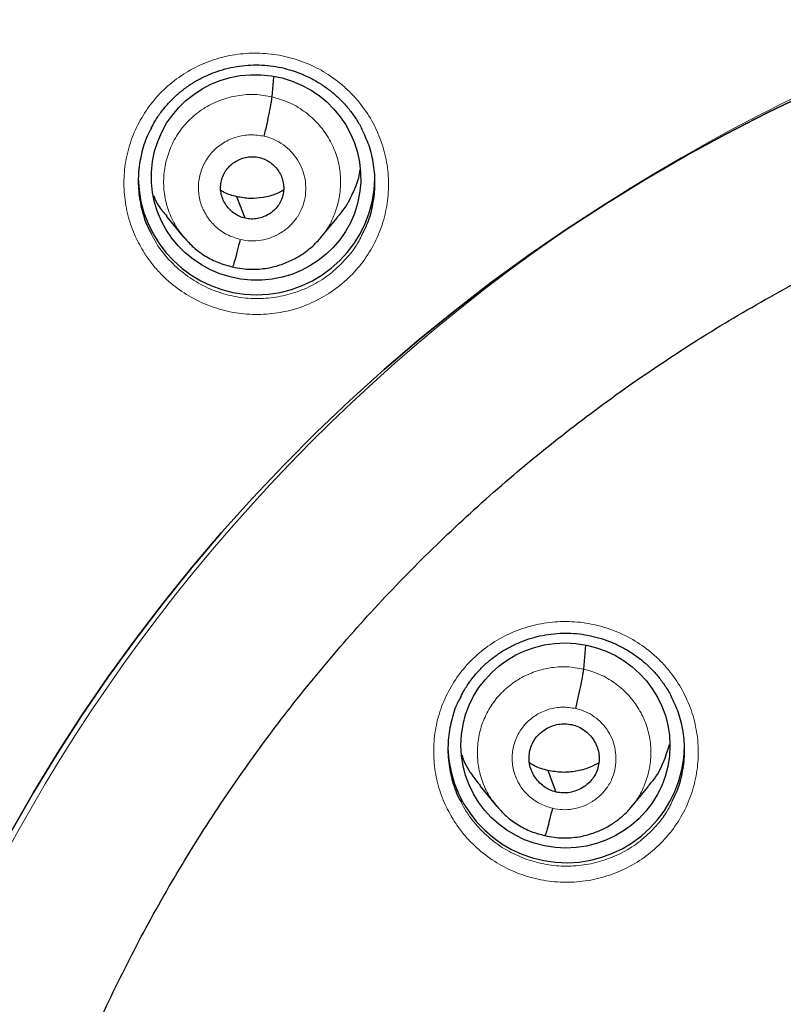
# Model space of a CAD drawing. Header units: millimetres. Extents: x 8 to 2427, y 12 to 2587.
# Tile 123 of 153: x 1073 to 1084, y 1853 to 1867. Entities that reach past the tile are written whole.
import ezdxf

# ---------------------------------------------------------------- set-up
doc = ezdxf.new("R2010")
doc.units = ezdxf.units.MM

msp = doc.modelspace()

# ---------------------------------------------------------------- linework, layer by layer
at = {"color": 7, "linetype": 'Continuous', "lineweight": 30}
for p, q in [((1076.648, 1865.585), (1076.674, 1865.875)), ((1075.131, 1863.866), (1075.377, 1863.57)), ((1077.342, 1863.557), (1077.587, 1863.849)), ((1075.37, 1863.579), (1075.386, 1863.562)), ((1075.388, 1863.565), (1075.381, 1863.573)), ((1081.123, 1857.362), (1081.153, 1857.705)), ((1079.63, 1855.687), (1079.876, 1855.39)), ((1081.805, 1855.378), (1082.049, 1855.672)), ((1079.869, 1855.399), (1079.884, 1855.383)), ((1079.886, 1855.385), (1079.88, 1855.393))]:
    msp.add_line(p, q, dxfattribs=at)
at = {"color": 252, "linetype": 'Continuous', "lineweight": 0}
for p, q in [((1075.401, 1863.548), (1075.388, 1863.565)), ((1076.075, 1863.139), (1075.931, 1863.187)), ((1079.905, 1855.361), (1079.886, 1855.385)), ((1080.561, 1854.967), (1080.418, 1855.015))]:
    msp.add_line(p, q, dxfattribs=at)
at = {"color": 7, "linetype": 'Continuous', "lineweight": 30, "flags": 128}
for points in [[(1072.893, 1855.018), (1073.221, 1855.589), (1073.564, 1856.152), (1073.921, 1856.706), (1074.293, 1857.25), (1074.68, 1857.785), (1075.081, 1858.309), (1075.495, 1858.823), (1075.923, 1859.326), (1076.365, 1859.818), (1076.819, 1860.298), (1077.287, 1860.767), (1077.766, 1861.223), (1078.258, 1861.667), (1078.761, 1862.098), (1079.275, 1862.515), (1079.801, 1862.92), (1080.337, 1863.311), (1080.884, 1863.687), (1081.44, 1864.05), (1082.006, 1864.398), (1082.581, 1864.732), (1083.164, 1865.05), (1083.756, 1865.354), (1084.356, 1865.642)], [(1084.356, 1865.642), (1083.756, 1865.354), (1083.164, 1865.05), (1082.581, 1864.732), (1082.006, 1864.398), (1081.44, 1864.05), (1080.884, 1863.687), (1080.337, 1863.311), (1079.801, 1862.92), (1079.275, 1862.515), (1078.761, 1862.098), (1078.258, 1861.667), (1077.766, 1861.223), (1077.287, 1860.767), (1076.819, 1860.298), (1076.365, 1859.818), (1075.923, 1859.326), (1075.495, 1858.823), (1075.081, 1858.309), (1074.68, 1857.785), (1074.293, 1857.25), (1073.921, 1856.706), (1073.564, 1856.152), (1073.221, 1855.589), (1072.893, 1855.018)], [(1076.259, 1863.841), (1076.193, 1864.014), (1076.142, 1864.15)], [(1080.728, 1855.595), (1080.663, 1855.769), (1080.611, 1855.905)]]:
    msp.add_lwpolyline(points, dxfattribs=at)
at = {"color": 252, "linetype": 'Continuous', "lineweight": 0}
msp.add_arc((1095.245, 1842.664), 25.455, 359.5944, 180.1892, dxfattribs=at)
at = {"color": 7, "linetype": 'Continuous', "lineweight": 30}
for centre, start, end in [((1076.425, 1864.442), 180.8344, 359.1656), ((1080.873, 1856.28), 181.8781, 359.1564)]:
    msp.add_arc(centre, 1.7, start, end, dxfattribs=at)
for centre, major_axis, ratio in [((1076.417, 1864.427), (1.488, -0.227), 0.981562), ((1080.861, 1856.265), (1.494, -0.152), 0.980973)]:
    msp.add_ellipse(centre, major_axis=major_axis, ratio=ratio, dxfattribs=at)
at = {"color": 252, "linetype": 'Continuous', "lineweight": 0}
for points, knots in [([(1095.404, 1891.756), (1094.012, 1891.721), (1091.229, 1891.651), (1087.086, 1891.088), (1083.008, 1890.193), (1079.028, 1888.94), (1075.175, 1887.349), (1071.481, 1885.43), (1067.975, 1883.198), (1064.683, 1880.67), (1061.632, 1877.866), (1058.845, 1874.808), (1056.344, 1871.521), (1054.149, 1868.03), (1052.277, 1864.361), (1050.743, 1860.545), (1049.559, 1856.61), (1048.731, 1852.588), (1048.281, 1848.511), (1048.164, 1844.803), (1048.36, 1842.474), (1048.441, 1841.507)], [0, 0, 0, 0, 0.053447, 0.106895, 0.160342, 0.213789, 0.267237, 0.320684, 0.374131, 0.427578, 0.481026, 0.534473, 0.58792, 0.641368, 0.694815, 0.748262, 0.80171, 0.855157, 0.908604, 0.962052, 1, 1, 1, 1]), ([(1074.81, 1863.346), (1074.767, 1863.42), (1074.671, 1863.586), (1074.573, 1863.869), (1074.517, 1864.182), (1074.517, 1864.5), (1074.569, 1864.814), (1074.676, 1865.113), (1074.83, 1865.391), (1075.031, 1865.638), (1075.271, 1865.849), (1075.543, 1866.016), (1075.84, 1866.137), (1076.153, 1866.205), (1076.474, 1866.221), (1076.793, 1866.183), (1077.102, 1866.094), (1077.392, 1865.954), (1077.621, 1865.791), (1077.796, 1865.627), (1077.953, 1865.446), (1078.106, 1865.211), (1078.233, 1864.918), (1078.307, 1864.608), (1078.329, 1864.29), (1078.295, 1863.974), (1078.21, 1863.668), (1078.072, 1863.382), (1077.888, 1863.122), (1077.662, 1862.897), (1077.402, 1862.712), (1077.113, 1862.574), (1076.805, 1862.485), (1076.486, 1862.45), (1076.165, 1862.467), (1075.851, 1862.538), (1075.553, 1862.659), (1075.28, 1862.828), (1075.071, 1863.012), (1074.917, 1863.188), (1074.845, 1863.293), (1074.81, 1863.346)], [0, 0, 0, 0, 0.021645, 0.048528, 0.075411, 0.102281, 0.129151, 0.155996, 0.182841, 0.209662, 0.236483, 0.263291, 0.290098, 0.316909, 0.343719, 0.370548, 0.397377, 0.424231, 0.451085, 0.46788, 0.484676, 0.511551, 0.538427, 0.565303, 0.592179, 0.619042, 0.645904, 0.672742, 0.699579, 0.726394, 0.753209, 0.780016, 0.806823, 0.833637, 0.860452, 0.887288, 0.914125, 0.940987, 0.967849, 0.983924, 1, 1, 1, 1]), ([(1075.381, 1863.573), (1075.346, 1863.615), (1075.259, 1863.72), (1075.164, 1863.92), (1075.098, 1864.158), (1075.083, 1864.406), (1075.116, 1864.651), (1075.195, 1864.885), (1075.318, 1865.101), (1075.483, 1865.287), (1075.682, 1865.437), (1075.907, 1865.546), (1076.15, 1865.609), (1076.401, 1865.629), (1076.565, 1865.6), (1076.648, 1865.585)], [0, 0, 0, 0, 0.051531, 0.130587, 0.209576, 0.288524, 0.367577, 0.446627, 0.525571, 0.604558, 0.683613, 0.762678, 0.841773, 0.920835, 1, 1, 1, 1]), ([(1076.648, 1865.585), (1076.728, 1865.562), (1076.889, 1865.516), (1077.105, 1865.387), (1077.294, 1865.224), (1077.448, 1865.027), (1077.559, 1864.805), (1077.624, 1864.565), (1077.639, 1864.318), (1077.607, 1864.072), (1077.525, 1863.84), (1077.437, 1863.669), (1077.364, 1863.589), (1077.346, 1863.57)], [0, 0, 0, 0, 0.0971406, 0.1941502, 0.2912012, 0.3882178, 0.4852225, 0.5821451, 0.6790192, 0.7760203, 0.873018, 0.9698853, 1, 1, 1, 1]), ([(1076.188, 1863.536), (1076.123, 1863.556), (1075.994, 1863.596), (1075.829, 1863.717), (1075.699, 1863.872), (1075.615, 1864.055), (1075.581, 1864.254), (1075.6, 1864.454), (1075.672, 1864.642), (1075.79, 1864.805), (1075.947, 1864.933), (1076.133, 1865.015), (1076.335, 1865.05), (1076.468, 1865.029), (1076.535, 1865.019)], [0, 0, 0, 0, 0.083334, 0.166666, 0.249998, 0.333329, 0.416665, 0.5, 0.583333, 0.666663, 0.75, 0.833335, 0.916666, 1, 1, 1, 1]), ([(1076.535, 1865.019), (1076.584, 1865.005), (1076.681, 1864.977), (1076.812, 1864.899), (1076.926, 1864.8), (1077.019, 1864.681), (1077.086, 1864.546), (1077.125, 1864.401), (1077.136, 1864.251), (1077.118, 1864.102), (1077.078, 1863.979), (1077.038, 1863.904), (1077.015, 1863.868), (1077.003, 1863.85), (1076.993, 1863.837), (1076.981, 1863.82), (1076.957, 1863.789), (1076.915, 1863.742), (1076.864, 1863.695), (1076.815, 1863.658), (1076.743, 1863.611), (1076.636, 1863.559), (1076.49, 1863.52), (1076.337, 1863.508), (1076.237, 1863.526), (1076.188, 1863.536)], [0, 0, 0, 0, 0.062594, 0.124975, 0.187333, 0.249627, 0.311862, 0.374268, 0.436881, 0.499529, 0.562173, 0.597215, 0.606392, 0.615564, 0.624733, 0.626526, 0.642237, 0.673451, 0.704738, 0.728651, 0.749879, 0.81238, 0.874899, 0.937373, 1, 1, 1, 1]), ([(1074.914, 1863.614), (1074.937, 1863.57), (1075.012, 1863.424), (1075.177, 1863.221), (1075.406, 1863.019), (1075.65, 1862.867), (1075.917, 1862.758), (1076.197, 1862.695), (1076.485, 1862.679), (1076.77, 1862.711), (1077.046, 1862.79), (1077.304, 1862.913), (1077.537, 1863.078), (1077.737, 1863.28), (1077.875, 1863.463), (1077.929, 1863.583), (1077.944, 1863.616)], [0, 0, 0, 0, 0.04031, 0.131568, 0.207917, 0.284266, 0.36052, 0.436774, 0.51297, 0.589166, 0.665333, 0.7415, 0.81769, 0.89388, 0.970134, 1, 1, 1, 1]), ([(1079.262, 1855.179), (1079.219, 1855.251), (1079.124, 1855.415), (1079.025, 1855.694), (1078.967, 1856.006), (1078.965, 1856.323), (1079.015, 1856.636), (1079.12, 1856.936), (1079.273, 1857.214), (1079.472, 1857.462), (1079.71, 1857.674), (1079.982, 1857.843), (1080.278, 1857.965), (1080.591, 1858.036), (1080.912, 1858.054), (1081.232, 1858.019), (1081.541, 1857.932), (1081.831, 1857.794), (1082.062, 1857.633), (1082.238, 1857.471), (1082.396, 1857.291), (1082.549, 1857.058), (1082.678, 1856.767), (1082.754, 1856.458), (1082.778, 1856.142), (1082.746, 1855.826), (1082.663, 1855.52), (1082.527, 1855.233), (1082.345, 1854.973), (1082.12, 1854.747), (1081.861, 1854.561), (1081.573, 1854.421), (1081.265, 1854.33), (1080.946, 1854.292), (1080.625, 1854.307), (1080.31, 1854.376), (1080.011, 1854.494), (1079.737, 1854.662), (1079.527, 1854.844), (1079.37, 1855.02), (1079.298, 1855.126), (1079.262, 1855.179)], [0, 0, 0, 0, 0.021166, 0.048028, 0.07489, 0.101744, 0.128597, 0.155439, 0.182281, 0.209112, 0.235944, 0.262771, 0.289598, 0.316429, 0.34326, 0.3701, 0.396941, 0.423794, 0.450647, 0.467432, 0.484216, 0.511074, 0.537931, 0.564788, 0.591646, 0.618496, 0.645346, 0.672184, 0.699022, 0.725851, 0.75268, 0.779508, 0.806335, 0.833169, 0.860002, 0.886847, 0.913692, 0.940548, 0.967404, 0.983702, 1, 1, 1, 1]), ([(1079.88, 1855.393), (1079.846, 1855.433), (1079.76, 1855.536), (1079.668, 1855.731), (1079.603, 1855.964), (1079.589, 1856.207), (1079.621, 1856.447), (1079.699, 1856.676), (1079.82, 1856.887), (1079.981, 1857.069), (1080.176, 1857.217), (1080.397, 1857.324), (1080.634, 1857.385), (1080.881, 1857.405), (1081.042, 1857.376), (1081.123, 1857.362)], [0, 0, 0, 0, 0.051029, 0.130127, 0.209157, 0.288146, 0.36724, 0.446333, 0.52532, 0.604349, 0.683446, 0.762553, 0.84169, 0.920793, 1, 1, 1, 1]), ([(1081.123, 1857.362), (1081.201, 1857.339), (1081.359, 1857.294), (1081.571, 1857.169), (1081.757, 1857.009), (1081.907, 1856.816), (1082.017, 1856.598), (1082.08, 1856.364), (1082.095, 1856.122), (1082.063, 1855.882), (1081.983, 1855.654), (1081.897, 1855.487), (1081.825, 1855.409), (1081.809, 1855.391)], [0, 0, 0, 0, 0.097199, 0.194268, 0.291378, 0.388453, 0.485517, 0.582498, 0.679429, 0.776488, 0.873546, 0.970473, 1, 1, 1, 1]), ([(1080.674, 1855.363), (1080.611, 1855.382), (1080.487, 1855.422), (1080.327, 1855.538), (1080.201, 1855.687), (1080.119, 1855.865), (1080.087, 1856.057), (1080.106, 1856.25), (1080.175, 1856.432), (1080.289, 1856.59), (1080.441, 1856.713), (1080.621, 1856.792), (1080.816, 1856.826), (1080.945, 1856.806), (1081.01, 1856.796)], [0, 0, 0, 0, 0.083334, 0.166666, 0.249998, 0.333329, 0.416665, 0.5, 0.583334, 0.666669, 0.750004, 0.833338, 0.916665, 1, 1, 1, 1]), ([(1081.01, 1856.796), (1081.057, 1856.783), (1081.151, 1856.756), (1081.278, 1856.681), (1081.389, 1856.585), (1081.479, 1856.47), (1081.544, 1856.34), (1081.581, 1856.2), (1081.591, 1856.055), (1081.575, 1855.91), (1081.536, 1855.792), (1081.497, 1855.719), (1081.475, 1855.684), (1081.463, 1855.667), (1081.454, 1855.654), (1081.441, 1855.638), (1081.418, 1855.608), (1081.378, 1855.563), (1081.329, 1855.518), (1081.282, 1855.482), (1081.212, 1855.436), (1081.108, 1855.386), (1080.966, 1855.348), (1080.819, 1855.336), (1080.722, 1855.354), (1080.674, 1855.363)], [0, 0, 0, 0, 0.062594, 0.124975, 0.187334, 0.249627, 0.311862, 0.374267, 0.436881, 0.499532, 0.562176, 0.59722, 0.606397, 0.615571, 0.624741, 0.626605, 0.642407, 0.673529, 0.703965, 0.727682, 0.749884, 0.812384, 0.874901, 0.937373, 1, 1, 1, 1]), ([(1079.361, 1855.454), (1079.385, 1855.408), (1079.435, 1855.311), (1079.534, 1855.176), (1079.672, 1855.018), (1079.861, 1854.855), (1080.106, 1854.705), (1080.374, 1854.599), (1080.655, 1854.537), (1080.942, 1854.524), (1081.228, 1854.558), (1081.503, 1854.639), (1081.76, 1854.764), (1081.993, 1854.93), (1082.192, 1855.133), (1082.327, 1855.314), (1082.38, 1855.432), (1082.394, 1855.464)], [0, 0, 0, 0, 0.041625, 0.087878, 0.134131, 0.210352, 0.286574, 0.362751, 0.438928, 0.515076, 0.591224, 0.667352, 0.74348, 0.819612, 0.895743, 0.9719, 1, 1, 1, 1])]:
    msp.add_open_spline(points, degree=3, knots=knots, dxfattribs=at)
at = {"color": 7, "linetype": 'Continuous', "lineweight": 30}
for points, knots in [([(1095.404, 1891.769), (1095.183, 1891.77), (1094.478, 1891.774), (1093.301, 1891.732), (1091.885, 1891.648), (1090.503, 1891.521), (1089.155, 1891.36), (1087.843, 1891.165), (1086.567, 1890.94), (1085.309, 1890.684), (1084.071, 1890.399), (1082.855, 1890.085), (1081.68, 1889.75), (1080.547, 1889.397), (1079.456, 1889.029), (1078.316, 1888.614), (1077.137, 1888.15), (1075.927, 1887.636), (1074.782, 1887.113), (1073.702, 1886.585), (1072.683, 1886.056), (1071.743, 1885.538), (1070.877, 1885.036), (1070.08, 1884.552), (1069.334, 1884.078), (1068.636, 1883.616), (1067.813, 1883.05), (1066.874, 1882.371), (1065.829, 1881.568), (1064.845, 1880.767), (1063.922, 1879.972), (1063.055, 1879.188), (1062.244, 1878.415), (1061.536, 1877.709), (1060.922, 1877.071), (1060.392, 1876.501), (1059.884, 1875.936), (1059.382, 1875.361), (1058.876, 1874.76), (1058.361, 1874.125), (1057.817, 1873.43), (1057.246, 1872.669), (1056.65, 1871.838), (1056.051, 1870.962), (1055.45, 1870.038), (1054.851, 1869.067), (1054.256, 1868.046), (1053.667, 1866.976), (1053.079, 1865.836), (1052.501, 1864.634), (1051.94, 1863.377), (1051.413, 1862.095), (1050.922, 1860.794), (1050.468, 1859.473), (1050.043, 1858.102), (1049.652, 1856.683), (1049.299, 1855.215), (1048.995, 1853.73), (1048.774, 1852.417), (1048.615, 1851.282), (1048.503, 1850.328), (1048.411, 1849.369), (1048.341, 1848.412), (1048.292, 1847.475), (1048.262, 1846.576), (1048.25, 1845.729), (1048.253, 1844.937), (1048.267, 1844.198), (1048.291, 1843.517), (1048.321, 1842.894), (1048.357, 1842.326), (1048.394, 1841.811), (1048.423, 1841.485), (1048.437, 1841.331)], [0, 0, 0, 0, 0.008492, 0.027008, 0.045137, 0.062878, 0.08023, 0.097189, 0.113755, 0.129924, 0.146436, 0.162509, 0.178141, 0.193331, 0.208078, 0.222382, 0.239946, 0.256795, 0.272934, 0.288366, 0.303095, 0.317125, 0.329716, 0.341695, 0.353066, 0.363834, 0.374004, 0.391629, 0.408607, 0.424945, 0.440648, 0.45572, 0.470164, 0.483982, 0.494401, 0.504435, 0.514087, 0.523821, 0.533963, 0.544516, 0.555481, 0.568181, 0.581396, 0.59513, 0.609384, 0.62416, 0.639461, 0.655287, 0.671639, 0.689316, 0.707214, 0.725198, 0.743263, 0.761405, 0.77962, 0.799171, 0.818799, 0.838501, 0.858276, 0.870742, 0.883236, 0.895758, 0.908306, 0.920692, 0.932393, 0.94338, 0.953654, 0.963217, 0.97207, 0.980075, 0.987398, 0.994039, 1, 1, 1, 1]), ([(1050.769, 1850.75), (1050.771, 1850.763), (1050.817, 1851.05), (1050.922, 1851.607), (1051.083, 1852.42), (1051.261, 1853.23), (1051.455, 1854.036), (1051.664, 1854.839), (1051.888, 1855.638), (1052.127, 1856.432), (1052.381, 1857.222), (1052.65, 1858.007), (1052.934, 1858.788), (1053.233, 1859.562), (1053.546, 1860.332), (1053.874, 1861.095), (1054.217, 1861.852), (1054.574, 1862.603), (1054.945, 1863.347), (1055.33, 1864.084), (1055.729, 1864.814), (1056.142, 1865.537), (1056.568, 1866.252), (1057.008, 1866.959), (1057.462, 1867.658), (1057.928, 1868.348), (1058.408, 1869.03), (1058.901, 1869.703), (1059.406, 1870.366), (1059.924, 1871.021), (1060.454, 1871.665), (1060.996, 1872.3), (1061.55, 1872.925), (1062.116, 1873.54), (1062.694, 1874.144), (1063.283, 1874.737), (1063.883, 1875.32), (1064.494, 1875.891), (1065.116, 1876.452), (1065.748, 1877), (1066.391, 1877.537), (1067.044, 1878.063), (1067.706, 1878.576), (1068.379, 1879.077), (1069.06, 1879.565), (1069.751, 1880.041), (1070.451, 1880.504), (1071.16, 1880.955), (1071.877, 1881.392), (1072.602, 1881.816), (1073.335, 1882.227), (1074.075, 1882.624), (1074.824, 1883.008), (1075.579, 1883.377), (1076.341, 1883.733), (1077.11, 1884.075), (1077.885, 1884.403), (1078.666, 1884.717), (1079.453, 1885.016), (1080.246, 1885.301), (1081.044, 1885.571), (1081.847, 1885.827), (1082.655, 1886.067), (1083.467, 1886.293), (1084.283, 1886.504), (1085.103, 1886.7), (1085.927, 1886.881), (1086.754, 1887.047), (1087.584, 1887.198), (1088.416, 1887.334), (1089.251, 1887.454), (1090.089, 1887.559), (1090.928, 1887.649), (1091.768, 1887.723), (1092.61, 1887.782), (1093.453, 1887.825), (1094.297, 1887.853), (1094.947, 1887.863), (1095.316, 1887.864), (1095.404, 1887.864)], [0, 0, 0, 0, 0.000668, 0.01394, 0.027211, 0.040483, 0.053754, 0.067025, 0.080296, 0.093568, 0.106839, 0.12011, 0.133381, 0.146652, 0.159923, 0.173194, 0.186465, 0.199736, 0.213006, 0.226277, 0.239548, 0.252818, 0.266089, 0.279359, 0.292629, 0.3059, 0.31917, 0.33244, 0.34571, 0.35898, 0.37225, 0.38552, 0.398789, 0.412059, 0.425329, 0.438598, 0.451868, 0.465137, 0.478406, 0.491675, 0.504944, 0.518214, 0.531483, 0.544751, 0.55802, 0.571289, 0.584558, 0.597826, 0.611095, 0.624363, 0.637632, 0.6509, 0.664168, 0.677437, 0.690705, 0.703973, 0.717241, 0.730509, 0.743777, 0.757045, 0.770313, 0.783581, 0.796849, 0.810116, 0.823384, 0.836652, 0.849919, 0.863187, 0.876455, 0.889722, 0.90299, 0.916257, 0.929525, 0.942792, 0.95606, 0.969327, 0.982595, 0.995862, 1, 1, 1, 1]), ([(1074.912, 1865.133), (1074.929, 1865.165), (1074.97, 1865.246), (1075.052, 1865.366), (1075.154, 1865.492), (1075.267, 1865.605), (1075.39, 1865.707), (1075.523, 1865.796), (1075.666, 1865.874), (1075.817, 1865.938), (1075.974, 1865.988), (1076.135, 1866.023), (1076.298, 1866.043), (1076.461, 1866.046), (1076.622, 1866.034), (1076.782, 1866.007), (1076.939, 1865.964), (1077.093, 1865.907), (1077.241, 1865.835), (1077.382, 1865.75), (1077.513, 1865.652), (1077.634, 1865.543), (1077.743, 1865.423), (1077.838, 1865.294), (1077.903, 1865.192), (1077.932, 1865.131), (1077.937, 1865.119)], [0, 0, 0, 0, 0.02954, 0.073817, 0.117612, 0.160744, 0.203471, 0.246637, 0.290327, 0.334384, 0.378617, 0.422782, 0.466679, 0.510188, 0.553187, 0.596266, 0.639752, 0.683556, 0.727559, 0.771608, 0.815526, 0.859204, 0.902521, 0.945666, 0.989215, 1, 1, 1, 1]), ([(1072.214, 1844.753), (1072.226, 1844.904), (1072.254, 1845.252), (1072.316, 1845.795), (1072.397, 1846.381), (1072.494, 1846.965), (1072.607, 1847.546), (1072.734, 1848.124), (1072.878, 1848.698), (1073.036, 1849.269), (1073.21, 1849.836), (1073.398, 1850.398), (1073.602, 1850.954), (1073.82, 1851.506), (1074.053, 1852.051), (1074.3, 1852.591), (1074.562, 1853.124), (1074.837, 1853.65), (1075.127, 1854.169), (1075.43, 1854.68), (1075.747, 1855.183), (1076.077, 1855.678), (1076.42, 1856.165), (1076.776, 1856.642), (1077.145, 1857.11), (1077.526, 1857.569), (1077.918, 1858.018), (1078.323, 1858.456), (1078.739, 1858.884), (1079.167, 1859.301), (1079.605, 1859.707), (1080.054, 1860.102), (1080.514, 1860.485), (1080.983, 1860.856), (1081.463, 1861.215), (1081.951, 1861.562), (1082.449, 1861.896), (1082.955, 1862.217), (1083.47, 1862.525), (1083.993, 1862.819), (1084.523, 1863.101), (1085.061, 1863.368), (1085.605, 1863.622), (1086.156, 1863.862), (1086.714, 1864.087), (1087.277, 1864.299), (1087.846, 1864.495), (1088.419, 1864.677), (1088.998, 1864.845), (1089.58, 1864.997), (1090.166, 1865.135), (1090.756, 1865.257), (1091.349, 1865.365), (1091.945, 1865.457), (1092.543, 1865.534), (1093.142, 1865.595), (1093.743, 1865.641), (1094.345, 1865.672), (1094.948, 1865.687), (1095.551, 1865.687), (1096.154, 1865.672), (1096.756, 1865.641), (1097.357, 1865.594), (1097.956, 1865.533), (1098.554, 1865.456), (1099.15, 1865.363), (1099.732, 1865.258), (1100.164, 1865.169), (1100.398, 1865.116), (1100.447, 1865.105)], [0, 0, 0, 0, 0.011662, 0.026835, 0.042007, 0.057179, 0.072351, 0.087523, 0.102695, 0.117866, 0.133037, 0.148207, 0.163377, 0.178547, 0.193717, 0.208886, 0.224054, 0.239222, 0.25439, 0.269556, 0.284723, 0.299889, 0.315054, 0.330219, 0.345383, 0.360547, 0.37571, 0.390872, 0.406034, 0.421195, 0.436356, 0.451516, 0.466676, 0.481835, 0.496993, 0.512151, 0.527308, 0.542465, 0.557621, 0.572777, 0.587932, 0.603087, 0.618242, 0.633396, 0.648549, 0.663702, 0.678855, 0.694007, 0.70916, 0.724311, 0.739463, 0.754614, 0.769765, 0.784916, 0.800067, 0.815217, 0.830368, 0.845518, 0.860668, 0.875818, 0.890968, 0.906118, 0.921268, 0.936419, 0.951569, 0.966719, 0.98187, 0.996223, 1, 1, 1, 1]), ([(1076.535, 1865.019), (1076.542, 1865.048), (1076.555, 1865.108), (1076.582, 1865.226), (1076.611, 1865.367), (1076.633, 1865.483), (1076.644, 1865.552), (1076.646, 1865.574), (1076.648, 1865.585)], [0, 0, 0, 0, 0.124973, 0.249736, 0.499785, 0.74999, 0.8749, 1, 1, 1, 1]), ([(1074.914, 1865.135), (1074.9, 1865.11), (1074.838, 1865.004), (1074.772, 1864.795), (1074.723, 1864.516), (1074.723, 1864.23), (1074.775, 1863.951), (1074.842, 1863.743), (1074.901, 1863.637), (1074.914, 1863.614)], [0, 0, 0, 0, 0.053476, 0.232639, 0.411976, 0.591314, 0.770755, 0.950197, 1, 1, 1, 1]), ([(1077.944, 1863.616), (1077.971, 1863.667), (1078.04, 1863.803), (1078.102, 1864.043), (1078.134, 1864.326), (1078.113, 1864.61), (1078.052, 1864.88), (1077.974, 1865.043), (1077.937, 1865.121)], [0, 0, 0, 0, 0.110208, 0.291554, 0.472901, 0.654352, 0.835804, 1, 1, 1, 1]), ([(1076.259, 1863.841), (1076.23, 1863.849), (1076.173, 1863.866), (1076.072, 1863.928), (1075.989, 1864.016), (1075.935, 1864.12), (1075.911, 1864.205), (1075.905, 1864.293), (1075.917, 1864.38), (1075.945, 1864.464), (1075.989, 1864.54), (1076.049, 1864.605), (1076.144, 1864.676), (1076.257, 1864.718), (1076.376, 1864.729), (1076.434, 1864.719), (1076.463, 1864.714)], [0, 0, 0, 0, 0.062686, 0.125238, 0.250228, 0.312862, 0.375221, 0.43755, 0.500013, 0.562472, 0.624793, 0.687144, 0.749775, 0.874765, 0.937316, 1, 1, 1, 1]), ([(1076.463, 1864.714), (1076.492, 1864.705), (1076.549, 1864.689), (1076.651, 1864.627), (1076.733, 1864.539), (1076.787, 1864.434), (1076.811, 1864.349), (1076.817, 1864.261), (1076.806, 1864.174), (1076.777, 1864.091), (1076.733, 1864.015), (1076.674, 1863.949), (1076.579, 1863.879), (1076.466, 1863.836), (1076.347, 1863.825), (1076.288, 1863.835), (1076.259, 1863.841)], [0, 0, 0, 0, 0.062687, 0.125238, 0.250228, 0.312862, 0.375221, 0.437551, 0.500014, 0.562473, 0.624793, 0.687144, 0.749775, 0.874766, 0.937316, 1, 1, 1, 1]), ([(1077.581, 1863.854), (1077.607, 1863.882), (1077.702, 1863.985), (1077.812, 1864.204), (1077.896, 1864.408), (1077.911, 1864.522), (1077.912, 1864.535)], [0, 0, 0, 0, 0.146202, 0.547471, 0.94928, 1, 1, 1, 1]), ([(1074.943, 1864.167), (1074.964, 1864.12), (1075.013, 1864.012), (1075.092, 1863.921), (1075.137, 1863.87)], [0, 0, 0, 0, 0.433127, 1, 1, 1, 1]), ([(1076.142, 1864.15), (1076.079, 1864.166), (1075.998, 1864.186), (1075.928, 1864.23), (1075.912, 1864.24)], [0, 0, 0, 0, 0.769143, 1, 1, 1, 1]), ([(1076.812, 1864.243), (1076.777, 1864.224), (1076.685, 1864.176), (1076.522, 1864.135), (1076.331, 1864.116), (1076.205, 1864.139), (1076.142, 1864.15)], [0, 0, 0, 0, 0.1729, 0.448933, 0.724174, 1, 1, 1, 1]), ([(1075.386, 1863.562), (1075.428, 1863.515), (1075.519, 1863.414), (1075.686, 1863.294), (1075.875, 1863.195), (1076.012, 1863.16), (1076.08, 1863.143)], [0, 0, 0, 0, 0.230999, 0.488474, 0.74459, 1, 1, 1, 1]), ([(1076.08, 1863.142), (1076.124, 1863.133), (1076.21, 1863.114), (1076.378, 1863.103), (1076.572, 1863.117), (1076.779, 1863.171), (1076.953, 1863.245), (1077.094, 1863.329), (1077.204, 1863.415), (1077.288, 1863.494), (1077.332, 1863.545), (1077.352, 1863.568)], [0, 0, 0, 0, 0.095837, 0.186896, 0.355381, 0.506416, 0.639971, 0.756006, 0.854609, 0.935879, 1, 1, 1, 1]), ([(1076.188, 1863.536), (1076.174, 1863.479), (1076.147, 1863.364), (1076.111, 1863.233), (1076.088, 1863.157), (1076.083, 1863.151), (1076.082, 1863.15)], [0, 0, 0, 0, 0.291853, 0.583387, 0.874341, 1, 1, 1, 1]), ([(1079.359, 1856.966), (1079.374, 1856.996), (1079.414, 1857.075), (1079.494, 1857.194), (1079.595, 1857.32), (1079.708, 1857.434), (1079.83, 1857.536), (1079.963, 1857.626), (1080.106, 1857.704), (1080.256, 1857.77), (1080.413, 1857.821), (1080.574, 1857.857), (1080.737, 1857.877), (1080.9, 1857.882), (1081.061, 1857.871), (1081.221, 1857.844), (1081.378, 1857.803), (1081.532, 1857.747), (1081.681, 1857.676), (1081.822, 1857.592), (1081.954, 1857.496), (1082.075, 1857.387), (1082.185, 1857.269), (1082.281, 1857.14), (1082.348, 1857.035), (1082.379, 1856.971), (1082.386, 1856.956)], [0, 0, 0, 0, 0.0277717, 0.0719985, 0.1157454, 0.1588313, 0.2015129, 0.2446318, 0.28827, 0.3322703, 0.3764427, 0.4205435, 0.4643754, 0.5078192, 0.5507508, 0.5937624, 0.6371749, 0.6809026, 0.7248264, 0.7687912, 0.8126235, 0.856216, 0.8994471, 0.9425064, 0.9859741, 1, 1, 1, 1]), ([(1081.01, 1856.796), (1081.017, 1856.826), (1081.03, 1856.885), (1081.057, 1857.003), (1081.086, 1857.144), (1081.108, 1857.259), (1081.119, 1857.329), (1081.121, 1857.351), (1081.123, 1857.362)], [0, 0, 0, 0, 0.1251381, 0.2499481, 0.4998748, 0.7499072, 0.8748072, 1, 1, 1, 1]), ([(1079.361, 1856.968), (1079.345, 1856.941), (1079.283, 1856.833), (1079.217, 1856.621), (1079.17, 1856.343), (1079.172, 1856.058), (1079.225, 1855.78), (1079.292, 1855.577), (1079.35, 1855.474), (1079.361, 1855.454)], [0, 0, 0, 0, 0.058598, 0.238093, 0.417673, 0.597254, 0.776896, 0.956538, 1, 1, 1, 1]), ([(1082.394, 1855.464), (1082.421, 1855.517), (1082.49, 1855.654), (1082.551, 1855.896), (1082.581, 1856.178), (1082.559, 1856.461), (1082.497, 1856.726), (1082.421, 1856.885), (1082.385, 1856.958)], [0, 0, 0, 0, 0.114856, 0.296955, 0.479055, 0.66121, 0.843367, 1, 1, 1, 1]), ([(1080.728, 1855.595), (1080.697, 1855.604), (1080.633, 1855.623), (1080.548, 1855.675), (1080.474, 1855.74), (1080.414, 1855.818), (1080.369, 1855.906), (1080.342, 1856), (1080.335, 1856.097), (1080.348, 1856.194), (1080.38, 1856.286), (1080.429, 1856.371), (1080.495, 1856.443), (1080.574, 1856.502), (1080.663, 1856.546), (1080.758, 1856.572), (1080.858, 1856.581), (1080.923, 1856.57), (1080.955, 1856.564)], [0, 0, 0, 0, 0.0626178, 0.1251013, 0.1877631, 0.2504983, 0.3130634, 0.3753532, 0.4376127, 0.5000069, 0.562399, 0.6246536, 0.6869393, 0.7495028, 0.8122382, 0.8749005, 0.9373837, 1, 1, 1, 1]), ([(1080.955, 1856.564), (1080.987, 1856.555), (1081.051, 1856.536), (1081.136, 1856.484), (1081.21, 1856.419), (1081.27, 1856.341), (1081.315, 1856.254), (1081.342, 1856.159), (1081.348, 1856.062), (1081.336, 1855.965), (1081.304, 1855.873), (1081.255, 1855.788), (1081.189, 1855.716), (1081.11, 1855.657), (1081.021, 1855.614), (1080.925, 1855.587), (1080.826, 1855.578), (1080.761, 1855.589), (1080.728, 1855.595)], [0, 0, 0, 0, 0.062618, 0.125102, 0.187763, 0.250498, 0.313063, 0.375353, 0.437613, 0.500007, 0.562399, 0.624654, 0.686939, 0.749503, 0.812238, 0.874901, 0.937384, 1, 1, 1, 1]), ([(1082.044, 1855.676), (1082.069, 1855.703), (1082.162, 1855.803), (1082.272, 1856.008), (1082.328, 1856.191), (1082.354, 1856.278)], [0, 0, 0, 0, 0.157696, 0.599832, 1, 1, 1, 1]), ([(1079.376, 1856.124), (1079.376, 1856.122), (1079.403, 1856.022), (1079.488, 1855.87), (1079.594, 1855.741), (1079.635, 1855.691)], [0, 0, 0, 0, 0.014943, 0.613433, 1, 1, 1, 1]), ([(1080.611, 1855.905), (1080.546, 1855.922), (1080.451, 1855.947), (1080.369, 1855.999), (1080.344, 1856.015)], [0, 0, 0, 0, 0.691913, 1, 1, 1, 1]), ([(1081.339, 1856.015), (1081.294, 1855.991), (1081.191, 1855.936), (1081.011, 1855.89), (1080.81, 1855.87), (1080.677, 1855.894), (1080.611, 1855.905)], [0, 0, 0, 0, 0.201337, 0.467878, 0.733656, 1, 1, 1, 1]), ([(1079.884, 1855.383), (1079.926, 1855.336), (1080.015, 1855.237), (1080.18, 1855.119), (1080.365, 1855.022), (1080.499, 1854.988), (1080.566, 1854.971)], [0, 0, 0, 0, 0.231284, 0.488658, 0.744678, 1, 1, 1, 1]), ([(1080.566, 1854.97), (1080.61, 1854.961), (1080.694, 1854.943), (1080.858, 1854.932), (1081.048, 1854.946), (1081.252, 1854.999), (1081.422, 1855.071), (1081.561, 1855.154), (1081.669, 1855.238), (1081.751, 1855.316), (1081.795, 1855.367), (1081.814, 1855.389)], [0, 0, 0, 0, 0.095724, 0.186685, 0.355023, 0.50597, 0.639496, 0.75556, 0.854247, 0.935664, 1, 1, 1, 1]), ([(1080.674, 1855.363), (1080.66, 1855.306), (1080.633, 1855.192), (1080.598, 1855.061), (1080.575, 1854.985), (1080.57, 1854.979), (1080.568, 1854.978)], [0, 0, 0, 0, 0.291549, 0.583204, 0.874371, 1, 1, 1, 1])]:
    msp.add_open_spline(points, degree=3, knots=knots, dxfattribs=at)

doc.saveas('drawing.dxf')
